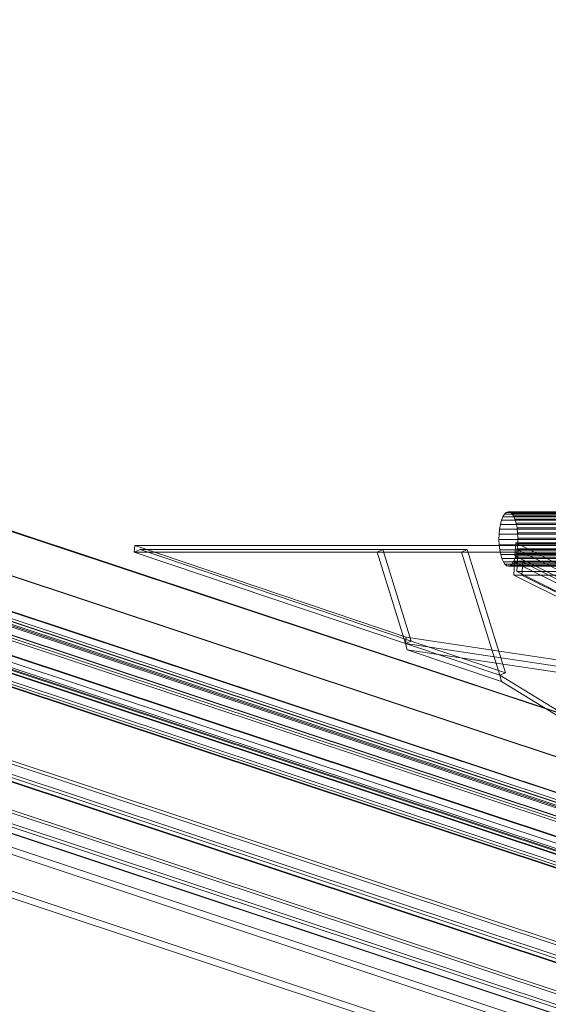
# Model space of a CAD drawing. Header units: millimetres. Extents: x -4395 to 65662, y -65530 to 6847.
# Tile 102 of 256: x 2150 to 2393, y -52673 to -52220. Entities that reach past the tile are written whole.
import ezdxf

# ---------------------------------------------------------------- set-up
doc = ezdxf.new("R2010")
doc.units = ezdxf.units.MM
for name, color, linetype, lineweight in [('R33_DET_lateral_C06', 7, 'Continuous', 0), ('R33_DET_lateral_C07', 7, 'Continuous', 0), ('R33_DET_lateral_fines-r33-C07-receiver', 7, 'Continuous', 0)]:
    doc.layers.add(name, color=color, linetype=linetype, lineweight=lineweight)

msp = doc.modelspace()

# ---------------------------------------------------------------- linework, layer by layer
at = {"layer": 'R33_DET_lateral_C06'}
for p, q in [((2372.441, -52448.779), (2371.796, -52450.38)), ((2373.182, -52447.572), (2372.441, -52448.779)), ((2372.441, -52448.779), (2822.56, -52448.779)), ((2373.99, -52446.803), (2373.182, -52447.572)), ((2373.182, -52447.572), (2823.301, -52447.572)), ((2374.834, -52446.504), (2373.99, -52446.803)), ((2373.99, -52446.803), (2824.109, -52446.803)), ((2375.683, -52446.684), (2374.834, -52446.504)), ((2374.834, -52446.504), (2824.954, -52446.504)), ((2376.503, -52447.338), (2375.683, -52446.684)), ((2375.683, -52446.684), (2825.803, -52446.684)), ((2377.263, -52448.44), (2376.503, -52447.338)), ((2376.503, -52447.338), (2826.623, -52447.338)), ((2377.934, -52449.948), (2377.263, -52448.44)), ((2377.263, -52448.44), (2827.383, -52448.44)), ((2371.273, -52452.311), (2370.89, -52454.5)), ((2371.796, -52450.38), (2371.273, -52452.311)), ((2371.273, -52452.311), (2821.392, -52452.311)), ((2371.796, -52450.38), (2821.916, -52450.38)), ((2378.49, -52451.804), (2377.934, -52449.948)), ((2377.934, -52449.948), (2828.054, -52449.948)), ((2378.91, -52453.936), (2378.49, -52451.804)), ((2378.49, -52451.804), (2828.61, -52451.804)), ((2370.663, -52456.861), (2370.6, -52459.305)), ((2370.89, -52454.5), (2370.663, -52456.861)), ((2820.782, -52456.861), (2370.663, -52456.861)), ((2370.89, -52454.5), (2821.009, -52454.5)), ((2379.176, -52456.263), (2378.91, -52453.936)), ((2378.91, -52453.936), (2829.029, -52453.936)), ((2379.28, -52458.695), (2379.176, -52456.263)), ((2379.176, -52456.263), (2829.296, -52456.263)), ((2370.6, -52459.305), (2370.704, -52461.737)), ((2370.6, -52459.305), (2820.72, -52459.305)), ((2370.704, -52461.737), (2370.971, -52464.064)), ((2370.704, -52461.737), (2820.824, -52461.737)), ((2377.931, -52466.728), (2378.287, -52460.817)), ((2926.194, -52734.77), (2378.287, -52460.817)), ((2378.287, -52460.817), (2401.731, -52460.817)), ((2378.991, -52463.5), (2379.218, -52461.139)), ((2379.218, -52461.139), (2379.28, -52458.695)), ((2379.218, -52461.139), (2829.337, -52461.139)), ((2379.28, -52458.695), (2829.4, -52458.695)), ((2370.971, -52464.064), (2371.39, -52466.196)), ((2370.971, -52464.064), (2821.09, -52464.064)), ((2371.39, -52466.196), (2371.946, -52468.052)), ((2371.39, -52466.196), (2821.51, -52466.196)), ((2401.374, -52466.728), (2377.931, -52466.728)), ((2377.931, -52466.728), (2925.838, -52740.682)), ((2378.084, -52467.62), (2378.608, -52465.689)), ((2378.608, -52465.689), (2378.991, -52463.5)), ((2378.608, -52465.689), (2828.727, -52465.689)), ((2378.805, -52473.962), (2379.4, -52464.109)), ((2378.991, -52463.5), (2829.11, -52463.5)), ((2410.197, -52479.508), (2379.4, -52464.109)), ((2379.4, -52464.109), (2431.914, -52464.109)), ((2371.946, -52468.052), (2372.617, -52469.56)), ((2371.946, -52468.052), (2822.066, -52468.052)), ((2372.617, -52469.56), (2373.377, -52470.662)), ((2372.617, -52469.56), (2822.737, -52469.56)), ((2373.377, -52470.662), (2374.197, -52471.316)), ((2373.377, -52470.662), (2823.497, -52470.662)), ((2374.197, -52471.316), (2375.046, -52471.496)), ((2374.197, -52471.316), (2824.317, -52471.316)), ((2375.046, -52471.496), (2375.891, -52471.197)), ((2375.046, -52471.496), (2825.166, -52471.496)), ((2375.891, -52471.197), (2376.699, -52470.428)), ((2375.891, -52471.197), (2826.01, -52471.197)), ((2376.699, -52470.428), (2377.44, -52469.221)), ((2376.699, -52470.428), (2826.818, -52470.428)), ((2377.396, -52475.596), (2377.752, -52469.684)), ((2377.44, -52469.221), (2378.084, -52467.62)), ((2377.44, -52469.221), (2827.559, -52469.221)), ((2470.145, -52515.88), (2377.752, -52469.684)), ((2377.752, -52469.684), (2381.503, -52469.684)), ((2377.752, -52469.684), (2401.196, -52469.684)), ((2378.084, -52467.62), (2828.204, -52467.62)), ((2381.147, -52475.596), (2381.503, -52469.684)), ((2381.503, -52469.684), (2473.896, -52515.88)), ((2381.147, -52475.596), (2377.396, -52475.596)), ((2377.396, -52475.596), (2469.788, -52521.792)), ((2400.84, -52475.596), (2377.396, -52475.596)), ((2431.319, -52473.962), (2378.805, -52473.962)), ((2378.805, -52473.962), (2409.603, -52489.36)), ((2473.539, -52521.792), (2381.147, -52475.596))]:
    msp.add_line(p, q, dxfattribs=at)
at = {"layer": 'R33_DET_lateral_C07'}
for p, q in [((-3907.534, -50464.746), (2539.707, -52606.704)), ((2540.225, -52606.704), (-3907.016, -50464.746)), ((-3845.887, -50464.746), (2601.355, -52606.704)), ((2601.873, -52606.704), (-3845.369, -50464.746)), ((2585.097, -52661.48), (-3974.479, -50482.201)), ((-3973.56, -50479.35), (2586.016, -52658.628)), ((-3914.041, -50482.201), (2645.536, -52661.48)), ((2646.455, -52658.628), (-3913.122, -50479.35)), ((2528.985, -52639.968), (-3918.256, -50498.011)), ((-3917.738, -50498.011), (2529.503, -52639.968)), ((2590.633, -52639.968), (-3856.608, -50498.011)), ((-3856.09, -50498.011), (2591.151, -52639.968)), ((-3908.95, -50503.972), (2519.568, -52639.709)), ((2580.007, -52639.709), (-3848.512, -50503.972)), ((2518.649, -52642.56), (-3909.869, -50506.823)), ((-3849.431, -50506.823), (2579.088, -52642.56)), ((-3887.139, -50516.153), (2485.212, -52633.23)), ((2492.638, -52633.23), (-3879.713, -50516.153)), ((-3823.419, -50516.153), (2548.932, -52633.23)), ((2556.357, -52633.23), (-3815.993, -50516.153)), ((-4065.658, -50521.257), (2624.977, -52744.076)), ((2629.294, -52744.076), (-4061.341, -50521.257)), ((-3997.448, -50521.257), (2693.187, -52744.076)), ((2697.504, -52744.076), (-3993.131, -50521.257)), ((2483.374, -52638.932), (-3888.977, -50521.856)), ((-3881.551, -50521.856), (2490.8, -52638.932)), ((2547.094, -52638.932), (-3825.257, -50521.856)), ((-3817.832, -50521.856), (2554.519, -52638.932)), ((2623.139, -52749.779), (-4067.496, -50526.959)), ((-4063.179, -50526.959), (2627.456, -52749.779)), ((2691.349, -52749.779), (-3999.286, -50526.959)), ((-3994.969, -50526.959), (2695.666, -52749.779)), ((-4068.415, -50529.81), (2622.22, -52752.63)), ((2622.911, -52752.63), (-4067.724, -50529.81)), ((-3996.579, -50529.81), (2694.056, -52752.63)), ((2694.747, -52752.63), (-3995.888, -50529.81)), ((-4005.113, -50577.242), (2554.464, -52756.52)), ((2614.903, -52756.52), (-3944.674, -50577.242)), ((2553.545, -52759.372), (-4006.032, -50580.093)), ((-3945.593, -50580.093), (2613.984, -52759.372)), ((1363.038, -52260.641), (2484.522, -52633.23)), ((2485.212, -52633.23), (1363.729, -52260.641)), ((2488.839, -52633.23), (1367.355, -52260.641)), ((1431.248, -52260.641), (2552.731, -52633.23)), ((1434.874, -52260.641), (2556.357, -52633.23)), ((2557.048, -52633.23), (1435.565, -52260.641)), ((2482.684, -52638.932), (1361.2, -52266.344)), ((1365.517, -52266.344), (2487.001, -52638.932)), ((2550.893, -52638.932), (1429.41, -52266.344)), ((1433.727, -52266.344), (2555.21, -52638.932))]:
    msp.add_line(p, q, dxfattribs=at)
at = {"layer": 'R33_DET_lateral_fines-r33-C07-receiver'}
for p, q in [((2203.157, -52462.095), (2202.954, -52465.037)), ((2203.157, -52462.095), (2625.144, -52462.095)), ((2327.901, -52504.111), (2203.157, -52462.095)), ((2202.954, -52465.037), (2205.569, -52463.932)), ((2327.698, -52507.054), (2202.954, -52465.037)), ((2202.954, -52465.037), (2314.615, -52465.037)), ((2624.941, -52465.037), (2202.954, -52465.037)), ((2317.23, -52463.932), (2205.569, -52463.932)), ((2205.569, -52463.932), (2330.313, -52505.948)), ((2317.23, -52463.932), (2314.615, -52465.037)), ((2314.615, -52465.037), (2327.698, -52507.054)), ((2314.615, -52465.037), (2353.391, -52465.037)), ((2330.313, -52505.948), (2317.23, -52463.932)), ((2356.006, -52463.932), (2317.23, -52463.932)), ((2356.006, -52463.932), (2353.391, -52465.037)), ((2353.391, -52465.037), (2371.017, -52521.645)), ((2373.633, -52520.539), (2356.006, -52463.932)), ((2327.698, -52507.054), (2327.901, -52504.111)), ((2327.698, -52507.054), (2330.313, -52505.948)), ((2371.017, -52521.645), (2327.698, -52507.054)), ((2327.698, -52507.054), (2458.13, -52526.77)), ((2327.698, -52507.054), (2328.457, -52509.953)), ((2458.333, -52523.827), (2327.901, -52504.111)), ((2330.313, -52505.948), (2373.633, -52520.539)), ((2371.777, -52524.544), (2328.457, -52509.953)), ((2328.457, -52509.953), (2458.889, -52529.669)), ((2371.017, -52521.645), (2373.633, -52520.539)), ((2371.017, -52521.645), (2409.858, -52545.537)), ((2371.017, -52521.645), (2371.777, -52524.544)), ((2410.617, -52548.437), (2371.777, -52524.544))]:
    msp.add_line(p, q, dxfattribs=at)

doc.saveas('drawing.dxf')
